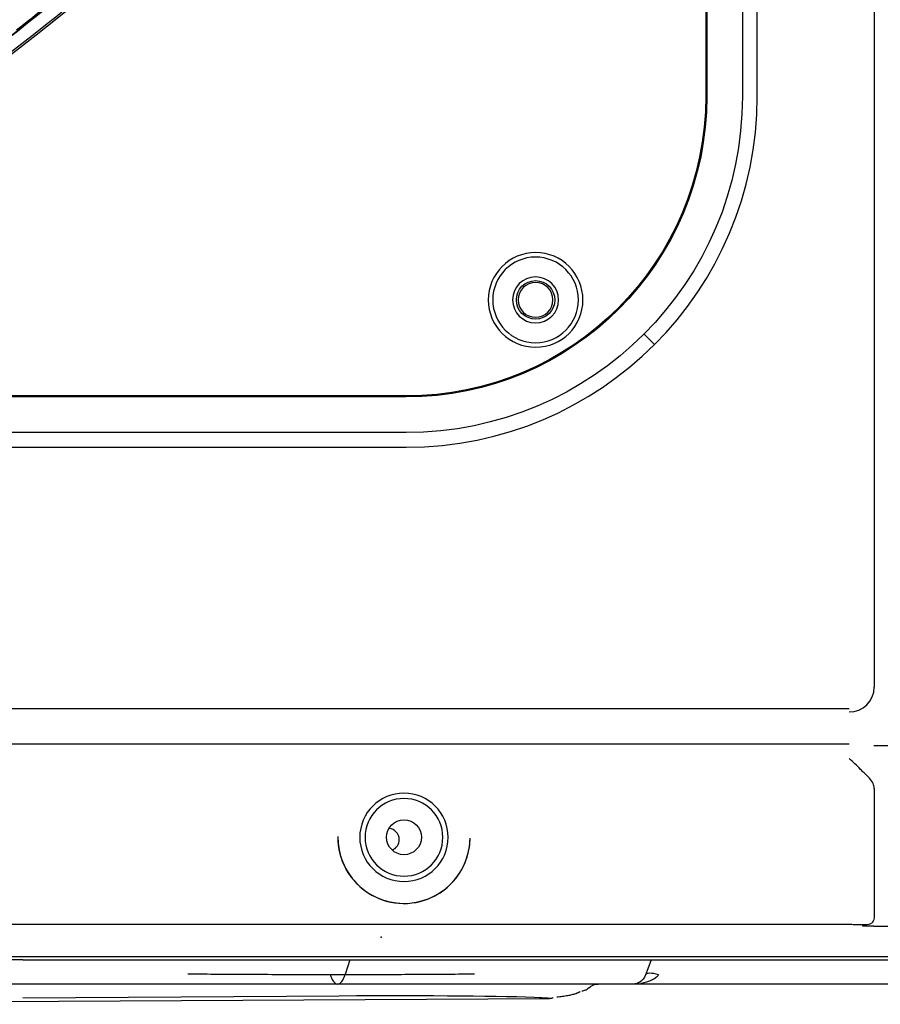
# Model space of a CAD drawing. Header units: centimetres. Extents: x 8435 to 34224, y 15581 to 23928.
# Tile 164 of 256: x 14732 to 14744, y 23588 to 23603. Entities that reach past the tile are written whole.
import ezdxf

# ---------------------------------------------------------------- set-up
doc = ezdxf.new("R2010")
doc.units = ezdxf.units.CM
doc.header["$LTSCALE"] = 0.2
doc.layers.add('1', color=7, linetype='Continuous', true_color=0xffffff)

# ---------------------------------------------------------------- blocks, each defined once
blk = doc.blocks.new('A$C992146fe')
at = {"linetype": 'Continuous'}
for p, q in [((631.098, 398.143), (631.098, 256.333)), ((630.378, 255.712), (504.661, 255.712)), ((506.125, 254.703), (630.378, 254.703)), ((631.092, 254.654), (668.784, 254.654)), ((631.098, 253.421), (631.098, 249.703)), ((630.378, 249.507), (521.32, 249.507)), ((630.698, 249.503), (630.586, 249.503)), ((630.898, 249.503), (630.698, 249.503)), ((630.772, 249.458), (630.772, 249.503)), ((631.092, 249.458), (630.772, 249.458)), ((631.092, 249.458), (668.658, 249.458)), ((564.522, 248.589), (651.386, 248.589)), ((606.64, 248.493), (651.325, 248.493)), ((606.64, 248.493), (606.64, 248.493)), ((616.034, 248.493), (615.902, 248.076)), ((624.687, 248.493), (624.594, 248.238)), ((624.594, 248.238), (624.53, 248.062)), ((611.382, 247.799), (605.175, 247.799)), ((619.209, 247.799), (611.382, 247.799)), ((624.155, 247.799), (619.209, 247.799)), ((622.886, 247.682), (622.871, 247.667)), ((637.249, 247.799), (624.155, 247.799)), ((590.072, 247.217), (621.758, 247.383)), ((606.642, 247.407), (615.732, 247.456)), ((621.758, 247.384), (621.758, 247.384))]:
    blk.add_line(p, q, dxfattribs=at)
at = {"linetype": 'Continuous', "extrusion": (0, 0, -1)}
for radius in [1.27, 1.116]:
    blk.add_circle((-617.59, 252.015), radius, dxfattribs=at)
at = {"linetype": 'Continuous'}
blk.add_circle((617.59, 252.016), 0.5, dxfattribs=at)
for centre, radius, start, end in [((617.136, 251.949), 0.32, 0, 85.9669), ((617.136, 251.949), 0.32, 0, 85.9669), ((617.59, 252.016), 1.9, 179.3433, 359.342), ((617.59, 252.015), 1.9, 179.342, 359.3433), ((617.136, 251.949), 0.32, 290.6662, 0), ((617.136, 251.949), 0.32, 290.6662, 0)]:
    blk.add_arc(centre, radius, start, end, dxfattribs=at)
at = {"linetype": 'Continuous', "extrusion": (0, 0, -1)}
for centre, radius, start, end in [((-630.898, 249.703), 0.2, 180, 270), ((-624.155, 248.199), 0.4, 200, 241.9726), ((-623.169, 247.399), 0.4, 45, 90), ((-624.155, 248.199), 0.4, 263.3938, 270)]:
    blk.add_arc(centre, radius, start, end, dxfattribs=at)
at = {"linetype": 'Continuous'}
for centre, major_axis, ratio, start_param, end_param in [((630.378, 256.333), (0.72, 0), 0.995019, 4.712389, 6.283185), ((606.64, 248.339), (5.873, 0), 0.026195, 1.570796, 2.994059), ((615.685, 248.799), (0, 1), 0.315299, 2.379913, 3.139962), ((615.685, 248.799), (0, 1), 0.315299, 3.143221, 3.903198), ((624.906, 247.926), (0.376, -0.137), 0.323616, 1.688043, 3.141593), ((608.096, 247.034), (14.414, 0.275), 0.022532, 0.366838, 1.012049)]:
    blk.add_ellipse(centre, major_axis=major_axis, ratio=ratio, start_param=start_param, end_param=end_param, dxfattribs=at)
for points, degree in [([(630.703, 253.967), (630.602, 254.078), (630.49, 254.18), (630.379, 254.282)], 3), ([(624.178, 247.804), (624.288, 247.806), (624.385, 247.872)], 2), ([(621.98, 247.432), (622.477, 247.476), (622.651, 247.584)], 2)]:
    blk.add_open_spline(points, degree=degree, dxfattribs=at)
for points, knots in [([(631.098, 253.421), (631.098, 253.422), (631.098, 253.422), (631.098, 253.468), (631.088, 253.513), (631.046, 253.611), (631.01, 253.664), (630.919, 253.766), (630.864, 253.816), (630.773, 253.899), (630.737, 253.932), (630.703, 253.967)], [0, 0, 0, 0, 0.003866, 0.003866, 0.247953, 0.247953, 0.540539, 0.540539, 0.82466, 0.82466, 1, 1, 1, 1]), ([(630.586, 249.503), (630.528, 249.503), (630.467, 249.506), (630.396, 249.507), (630.387, 249.507), (630.378, 249.507)], [0, 0, 0, 0, 0.874743, 0.874743, 1, 1, 1, 1]), ([(611.382, 248.092), (611.677, 248.09), (612.265, 248.086), (613.141, 248.081), (614.006, 248.077), (614.859, 248.075), (615.697, 248.074), (616.52, 248.075), (617.325, 248.077), (618.111, 248.081), (618.879, 248.086), (619.369, 248.09), (619.615, 248.092)], [0, 0, 0, 0, 0.101041, 0.201383, 0.301199, 0.400663, 0.499952, 0.599246, 0.698722, 0.798556, 0.898925, 1, 1, 1, 1]), ([(624.906, 248.062), (624.885, 248.038), (624.837, 247.984), (624.735, 247.921), (624.589, 247.858), (624.471, 247.829), (624.399, 247.818)], [0, 0, 0, 0, 0.162046, 0.363913, 0.609129, 1, 1, 1, 1]), ([(622.702, 247.601), (622.712, 247.604), (622.76, 247.615), (622.829, 247.637), (622.857, 247.657), (622.871, 247.667)], [0, 0, 0, 0, 0.108801, 0.547344, 1, 1, 1, 1]), ([(621.758, 247.384), (621.759, 247.384), (621.76, 247.384), (621.762, 247.384), (621.763, 247.384), (621.765, 247.384), (621.766, 247.384), (621.768, 247.384), (621.769, 247.384), (621.77, 247.384), (621.771, 247.384), (621.772, 247.384), (621.772, 247.384), (621.771, 247.385), (621.771, 247.385), (621.77, 247.385), (621.769, 247.385), (621.766, 247.386), (621.763, 247.386), (621.757, 247.387), (621.753, 247.387), (621.741, 247.388), (621.733, 247.389), (621.711, 247.39), (621.696, 247.391), (621.656, 247.394), (621.629, 247.395), (621.566, 247.398), (621.528, 247.4), (621.488, 247.402)], [0, 0, 0, 0, 0.003906, 0.003906, 0.007897, 0.007897, 0.014063, 0.014063, 0.020103, 0.020103, 0.034017, 0.034017, 0.046834, 0.046834, 0.065369, 0.065369, 0.092812, 0.092812, 0.134203, 0.134203, 0.197544, 0.197544, 0.295674, 0.295674, 0.449446, 0.449446, 0.693219, 0.693219, 1, 1, 1, 1]), ([(621.878, 247.416), (621.878, 247.412), (621.873, 247.402), (621.848, 247.387), (621.784, 247.385), (621.758, 247.384)], [0, 0, 0, 0, 0.327774, 0.721044, 1, 1, 1, 1])]:
    blk.add_open_spline(points, degree=3, knots=knots, dxfattribs=at)
blk.add_point((616.93, 249.15), dxfattribs=at)
at = {"layer": '1', "color": 0, "linetype": 'Continuous'}
for p, q in [((627.312, 379.301), (627.312, 273.301)), ((627.736, 273.301), (627.736, 379.301)), ((626.289, 299.985), (626.289, 273.301)), ((626.259, 299.828), (626.259, 273.301)), ((626.273, 273.301), (626.273, 299.894)), ((623.74, 267.218), (623.749, 267.209)), ((624.784, 266.174), (624.496, 266.462)), ((617.657, 264.669), (587.874, 264.669)), ((587.985, 264.685), (617.657, 264.685)), ((617.657, 264.699), (588.067, 264.699)), ((617.657, 263.645), (515.657, 263.645)), ((515.657, 263.222), (617.657, 263.222))]:
    blk.add_line(p, q, dxfattribs=at)
at = {"layer": '1', "color": 0, "linetype": 'Continuous', "extrusion": (0, 0, -1)}
for centre, radius in [((-566.677, 326.301), 59.146), ((-566.677, 326.301), 58.16), ((-566.677, 326.301), 57.606), ((-566.677, 326.301), 57.6), ((-621.371, 267.458), 1.36), ((-621.371, 267.458), 1.23), ((-621.371, 267.458), 0.661), ((-621.371, 267.458), 0.5)]:
    blk.add_circle(centre, radius, dxfattribs=at)
at = {"layer": '1', "color": 0, "linetype": 'Continuous'}
blk.add_circle((621.371, 267.458), 0.553, dxfattribs=at)
for centre, radius, start, end in [((566.657, 326.301), 65.216, 289.16485, 336.05151), ((566.657, 326.301), 64.796, 301.96686, 323.12713), ((566.657, 326.301), 64.8, 301.96655, 323.12744), ((566.657, 326.301), 65.162, 301.95392, 323.14006), ((617.657, 273.301), 10.079, 270, 0)]:
    blk.add_arc(centre, radius, start, end, dxfattribs=at)
at = {"layer": '1', "color": 0, "linetype": 'Continuous', "extrusion": (0, 0, -1)}
for radius in [9.655, 8.632, 8.602]:
    blk.add_arc((-617.657, 273.301), radius, 180, 270, dxfattribs=at)
at = {"layer": '1', "color": 0, "linetype": 'Continuous'}
for points, knots in [([(624.857, 326.301), (624.857, 328.223), (624.762, 330.138), (624.383, 333.958), (624.098, 335.86), (622.977, 341.462), (621.873, 345.087), (619.685, 350.361), (618.862, 352.1), (617.053, 355.475), (616.072, 357.106), (612.907, 361.834), (610.5, 364.768), (606.433, 368.83), (605.008, 370.119), (602.065, 372.53), (600.541, 373.658), (597.389, 375.762), (595.761, 376.737), (592.4, 378.533), (590.656, 379.357), (585.357, 381.547), (581.728, 382.644), (574.279, 384.124), (570.423, 384.503), (562.822, 384.498), (559.05, 384.127), (553.436, 383.011), (551.564, 382.542), (547.912, 381.432), (546.124, 380.791), (540.872, 378.614), (537.512, 376.823), (531.127, 372.556), (528.194, 370.144), (524.172, 366.123), (522.894, 364.715), (520.468, 361.762), (519.32, 360.213), (516.144, 355.459), (514.358, 352.117), (512.171, 346.846), (511.523, 345.038), (510.409, 341.37), (509.947, 339.523), (508.836, 333.94), (508.46, 330.166), (508.456, 324.423), (508.55, 322.501), (508.923, 318.712), (509.201, 316.836), (509.938, 313.119), (510.397, 311.278), (511.5, 307.633), (512.147, 305.818), (514.341, 300.515), (516.129, 297.171), (519.287, 292.434), (520.42, 290.902), (522.851, 287.935), (524.139, 286.513), (528.17, 282.478), (531.097, 280.071), (535.849, 276.887), (537.503, 275.893), (540.87, 274.09), (542.588, 273.277), (547.839, 271.097), (551.472, 269.985), (559.009, 268.478), (562.79, 268.106), (568.476, 268.098), (570.374, 268.188), (574.175, 268.557), (576.084, 268.838), (581.697, 269.948), (585.325, 271.045), (590.597, 273.218), (592.332, 274.034), (595.718, 275.839), (597.353, 276.817), (602.091, 279.975), (605.028, 282.374), (609.092, 286.424), (610.388, 287.85), (612.809, 290.791), (613.941, 292.314), (616.051, 295.461), (617.029, 297.086), (618.83, 300.439), (619.656, 302.175), (621.864, 307.483), (622.973, 311.125), (624.099, 316.741), (624.384, 318.646), (624.762, 322.463), (624.857, 324.379), (624.857, 326.301)], [0, 0, 0, 0, 0.015625, 0.015625, 0.03125, 0.03125, 0.0625, 0.0625, 0.078125, 0.078125, 0.09375, 0.09375, 0.125, 0.125, 0.140625, 0.140625, 0.15625, 0.15625, 0.171875, 0.171875, 0.1875, 0.1875, 0.21875, 0.21875, 0.25, 0.25, 0.28125, 0.28125, 0.296875, 0.296875, 0.3125, 0.3125, 0.34375, 0.34375, 0.375, 0.375, 0.390625, 0.390625, 0.40625, 0.40625, 0.4375, 0.4375, 0.453125, 0.453125, 0.46875, 0.46875, 0.5, 0.5, 0.515625, 0.515625, 0.53125, 0.53125, 0.546875, 0.546875, 0.5625, 0.5625, 0.59375, 0.59375, 0.609375, 0.609375, 0.625, 0.625, 0.65625, 0.65625, 0.671875, 0.671875, 0.6875, 0.6875, 0.71875, 0.71875, 0.75, 0.75, 0.765625, 0.765625, 0.78125, 0.78125, 0.8125, 0.8125, 0.828125, 0.828125, 0.84375, 0.84375, 0.875, 0.875, 0.890625, 0.890625, 0.90625, 0.90625, 0.921875, 0.921875, 0.9375, 0.9375, 0.96875, 0.96875, 0.984375, 0.984375, 1, 1, 1, 1]), ([(624.457, 326.301), (624.457, 324.392), (624.363, 322.49), (623.987, 318.698), (623.704, 316.807), (622.586, 311.229), (621.485, 307.612), (619.292, 302.341), (618.472, 300.616), (616.683, 297.287), (615.712, 295.673), (613.616, 292.547), (612.491, 291.035), (610.088, 288.114), (608.801, 286.698), (604.764, 282.676), (601.848, 280.293), (597.142, 277.157), (595.518, 276.185), (592.155, 274.394), (590.433, 273.583), (585.196, 271.424), (581.593, 270.335), (576.02, 269.233), (574.124, 268.954), (570.349, 268.587), (568.464, 268.498), (562.817, 268.506), (559.061, 268.875), (551.576, 270.373), (547.969, 271.476), (542.753, 273.642), (541.048, 274.449), (537.703, 276.24), (536.061, 277.227), (531.341, 280.388), (528.434, 282.779), (524.431, 286.787), (523.152, 288.199), (520.738, 291.145), (519.613, 292.667), (516.476, 297.371), (514.701, 300.693), (512.522, 305.959), (511.879, 307.761), (510.784, 311.382), (510.328, 313.21), (509.596, 316.901), (509.32, 318.764), (508.95, 322.527), (508.856, 324.436), (508.86, 330.139), (509.234, 333.888), (510.337, 339.432), (510.796, 341.267), (511.902, 344.909), (512.546, 346.705), (514.717, 351.939), (516.491, 355.258), (519.645, 359.98), (520.786, 361.518), (523.195, 364.451), (524.464, 365.849), (528.459, 369.842), (531.371, 372.238), (537.713, 376.476), (541.049, 378.255), (546.265, 380.417), (548.041, 381.053), (551.667, 382.155), (553.527, 382.621), (559.102, 383.73), (562.848, 384.098), (570.397, 384.103), (574.227, 383.727), (581.624, 382.256), (585.229, 381.167), (590.491, 378.992), (592.223, 378.174), (595.561, 376.39), (597.178, 375.422), (600.308, 373.333), (601.822, 372.212), (604.745, 369.818), (606.16, 368.538), (610.199, 364.503), (612.589, 361.59), (615.733, 356.894), (616.707, 355.275), (618.503, 351.923), (619.321, 350.195), (621.494, 344.958), (622.59, 341.358), (623.704, 335.794), (623.987, 333.905), (624.363, 330.112), (624.457, 328.209), (624.457, 326.301)], [0, 0, 0, 0, 0.015625, 0.015625, 0.03125, 0.03125, 0.0625, 0.0625, 0.078125, 0.078125, 0.09375, 0.09375, 0.109375, 0.109375, 0.125, 0.125, 0.15625, 0.15625, 0.171875, 0.171875, 0.1875, 0.1875, 0.21875, 0.21875, 0.234375, 0.234375, 0.25, 0.25, 0.28125, 0.28125, 0.3125, 0.3125, 0.328125, 0.328125, 0.34375, 0.34375, 0.375, 0.375, 0.390625, 0.390625, 0.40625, 0.40625, 0.4375, 0.4375, 0.453125, 0.453125, 0.46875, 0.46875, 0.484375, 0.484375, 0.5, 0.5, 0.53125, 0.53125, 0.546875, 0.546875, 0.5625, 0.5625, 0.59375, 0.59375, 0.609375, 0.609375, 0.625, 0.625, 0.65625, 0.65625, 0.6875, 0.6875, 0.703125, 0.703125, 0.71875, 0.71875, 0.75, 0.75, 0.78125, 0.78125, 0.8125, 0.8125, 0.828125, 0.828125, 0.84375, 0.84375, 0.859375, 0.859375, 0.875, 0.875, 0.90625, 0.90625, 0.921875, 0.921875, 0.9375, 0.9375, 0.96875, 0.96875, 0.984375, 0.984375, 1, 1, 1, 1]), ([(617.857, 326.301), (617.857, 329.683), (617.525, 333.009), (616.55, 337.917), (616.145, 339.539), (615.17, 342.756), (614.598, 344.354), (612.671, 349.005), (611.098, 351.945), (608.311, 356.12), (607.307, 357.476), (605.166, 360.085), (604.039, 361.327), (600.496, 364.869), (597.918, 366.989), (593.721, 369.796), (592.266, 370.668), (589.31, 372.247), (587.801, 372.961), (584.721, 374.237), (583.15, 374.801), (579.945, 375.775), (578.302, 376.187), (573.346, 377.174), (570.023, 377.499), (565.015, 377.502), (563.341, 377.421), (559.985, 377.092), (558.312, 376.844), (553.387, 375.864), (550.196, 374.898), (545.547, 372.976), (544.012, 372.251), (541.046, 370.666), (539.611, 369.806), (535.449, 367.027), (532.863, 364.911), (528.081, 360.135), (525.958, 357.543), (523.176, 353.385), (522.315, 351.953), (520.729, 348.992), (520.003, 347.457), (518.074, 342.804), (517.105, 339.612), (515.794, 333.053), (515.458, 329.66), (515.456, 322.977), (515.779, 319.657), (516.759, 314.707), (517.17, 313.061), (518.143, 309.851), (518.705, 308.279), (519.979, 305.197), (520.691, 303.688), (522.266, 300.734), (523.134, 299.283), (525.942, 295.075), (528.06, 292.495), (531.597, 288.951), (532.837, 287.824), (535.439, 285.684), (536.799, 284.675), (540.975, 281.881), (543.914, 280.307), (548.557, 278.378), (550.153, 277.804), (553.374, 276.825), (554.997, 276.418), (559.906, 275.438), (563.229, 275.104), (569.981, 275.097), (573.323, 275.427), (578.23, 276.398), (579.851, 276.801), (583.064, 277.772), (584.663, 278.342), (589.322, 280.268), (592.265, 281.838), (597.829, 285.546), (600.467, 287.706), (605.198, 292.43), (607.318, 295.005), (610.125, 299.193), (610.999, 300.648), (612.584, 303.607), (613.299, 305.116), (615.218, 309.736), (616.2, 312.946), (617.525, 319.571), (617.857, 322.918), (617.857, 326.301)], [0, 0, 0, 0, 0.03125, 0.03125, 0.046875, 0.046875, 0.0625, 0.0625, 0.09375, 0.09375, 0.109375, 0.109375, 0.125, 0.125, 0.15625, 0.15625, 0.171875, 0.171875, 0.1875, 0.1875, 0.203125, 0.203125, 0.21875, 0.21875, 0.25, 0.25, 0.265625, 0.265625, 0.28125, 0.28125, 0.3125, 0.3125, 0.328125, 0.328125, 0.34375, 0.34375, 0.375, 0.375, 0.40625, 0.40625, 0.421875, 0.421875, 0.4375, 0.4375, 0.46875, 0.46875, 0.5, 0.5, 0.53125, 0.53125, 0.546875, 0.546875, 0.5625, 0.5625, 0.578125, 0.578125, 0.59375, 0.59375, 0.625, 0.625, 0.640625, 0.640625, 0.65625, 0.65625, 0.6875, 0.6875, 0.703125, 0.703125, 0.71875, 0.71875, 0.75, 0.75, 0.78125, 0.78125, 0.796875, 0.796875, 0.8125, 0.8125, 0.84375, 0.84375, 0.875, 0.875, 0.90625, 0.90625, 0.921875, 0.921875, 0.9375, 0.9375, 0.96875, 0.96875, 1, 1, 1, 1]), ([(617.457, 326.301), (617.457, 322.944), (617.128, 319.623), (615.813, 313.05), (614.839, 309.865), (612.935, 305.282), (612.225, 303.784), (610.653, 300.849), (609.785, 299.405), (607, 295.249), (604.897, 292.694), (600.203, 288.008), (597.585, 285.864), (592.065, 282.186), (589.145, 280.627), (584.523, 278.717), (582.936, 278.151), (579.748, 277.188), (578.139, 276.788), (573.27, 275.824), (569.955, 275.497), (563.256, 275.504), (559.959, 275.836), (555.088, 276.808), (553.477, 277.212), (550.282, 278.183), (548.698, 278.752), (544.092, 280.666), (541.176, 282.228), (537.032, 285), (535.683, 286.001), (533.101, 288.125), (531.871, 289.242), (528.362, 292.759), (526.26, 295.319), (523.474, 299.494), (522.613, 300.934), (521.05, 303.865), (520.344, 305.362), (519.08, 308.42), (518.522, 309.98), (517.557, 313.164), (517.149, 314.798), (516.176, 319.709), (515.856, 323.004), (515.858, 329.634), (516.192, 333.001), (517.492, 339.508), (518.453, 342.675), (520.367, 347.292), (521.088, 348.815), (522.661, 351.752), (523.515, 353.174), (526.276, 357.299), (528.383, 359.87), (533.127, 364.61), (535.693, 366.709), (539.822, 369.466), (541.246, 370.32), (544.189, 371.892), (545.712, 372.611), (550.324, 374.518), (553.491, 375.477), (558.378, 376.449), (560.037, 376.695), (563.367, 377.022), (565.028, 377.102), (569.997, 377.099), (573.293, 376.776), (578.211, 375.798), (579.841, 375.388), (583.021, 374.422), (584.58, 373.863), (587.636, 372.596), (589.134, 371.888), (592.066, 370.321), (593.509, 369.456), (597.674, 366.671), (600.231, 364.568), (603.747, 361.053), (604.865, 359.821), (606.989, 357.232), (607.986, 355.887), (610.751, 351.745), (612.311, 348.827), (614.224, 344.213), (614.791, 342.627), (615.758, 339.436), (616.16, 337.826), (617.128, 332.957), (617.457, 329.657), (617.457, 326.301)], [0, 0, 0, 0, 0.03125, 0.03125, 0.0625, 0.0625, 0.078125, 0.078125, 0.09375, 0.09375, 0.125, 0.125, 0.15625, 0.15625, 0.1875, 0.1875, 0.203125, 0.203125, 0.21875, 0.21875, 0.25, 0.25, 0.28125, 0.28125, 0.296875, 0.296875, 0.3125, 0.3125, 0.34375, 0.34375, 0.359375, 0.359375, 0.375, 0.375, 0.40625, 0.40625, 0.421875, 0.421875, 0.4375, 0.4375, 0.453125, 0.453125, 0.46875, 0.46875, 0.5, 0.5, 0.53125, 0.53125, 0.5625, 0.5625, 0.578125, 0.578125, 0.59375, 0.59375, 0.625, 0.625, 0.65625, 0.65625, 0.671875, 0.671875, 0.6875, 0.6875, 0.71875, 0.71875, 0.734375, 0.734375, 0.75, 0.75, 0.78125, 0.78125, 0.796875, 0.796875, 0.8125, 0.8125, 0.828125, 0.828125, 0.84375, 0.84375, 0.875, 0.875, 0.890625, 0.890625, 0.90625, 0.90625, 0.9375, 0.9375, 0.953125, 0.953125, 0.96875, 0.96875, 1, 1, 1, 1])]:
    blk.add_open_spline(points, degree=3, knots=knots, dxfattribs=at)
blk.add_open_spline([(608.835, 277.15), (608.059, 276.485), (607.268, 275.838), (606.462, 275.21)], degree=3, dxfattribs=at)

msp = doc.modelspace()

# ---------------------------------------------------------------- block references
at = {"xscale": 0.5, "yscale": 0.5, "zscale": 0.5}
msp.add_blockref('A$C992146fe', (14428.301, 23464.844), dxfattribs=at)

doc.saveas('drawing.dxf')
